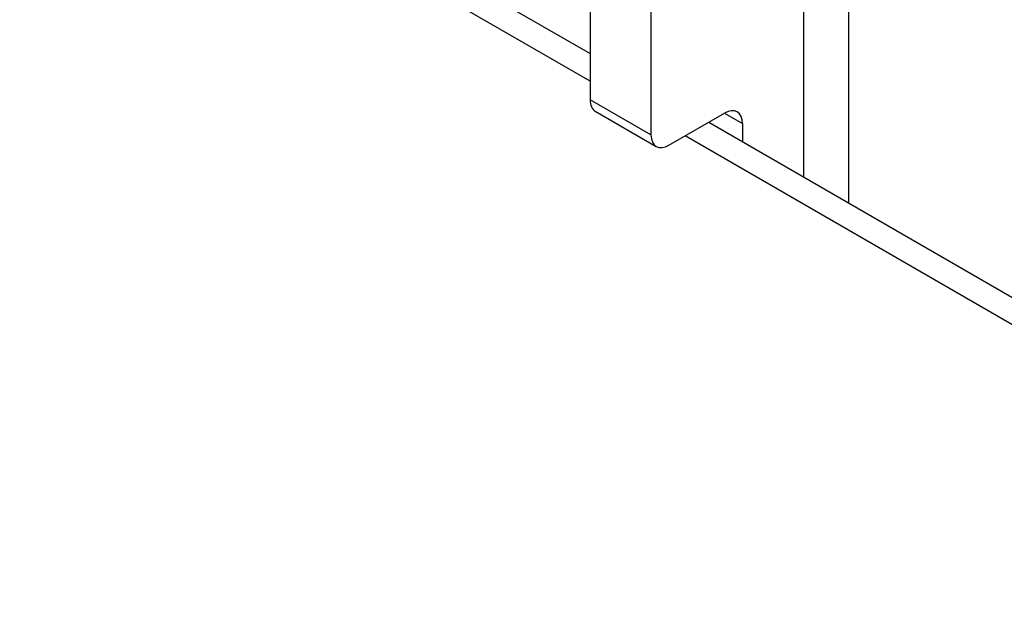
# Model space of a CAD drawing. Header units: inches. Extents: x 275.1 to 323.9, y 105.7 to 152.7.
# Tile 24 of 44: x 281.5 to 282.7, y 150.6 to 151.3. Entities that reach past the tile are written whole.
import ezdxf

# ---------------------------------------------------------------- set-up
doc = ezdxf.new("R2010")
doc.units = ezdxf.units.IN
doc.header["$MEASUREMENT"] = 0
doc.layers.add('Visible Edges(ANSI)', color=7, linetype='Continuous', lineweight=25)
doc.layers.add('Visible Tangent Edges(ANSI)', color=7, linetype='Continuous', lineweight=25)

msp = doc.modelspace()

# ---------------------------------------------------------------- linework, layer by layer
at = {"layer": 'Visible Edges(ANSI)'}
for p, q in [((282.5026, 152.246), (282.5026, 151.0861)), ((282.1879, 151.9778), (282.1879, 151.2119)), ((282.2621, 151.935), (282.2621, 151.1691)), ((281.5228, 151.6518), (282.1879, 151.2679)), ((282.1943, 151.1978), (282.2685, 151.1549)), ((282.284, 151.1564), (282.3515, 151.1954)), ((282.3325, 151.1844), (322.744, 127.8528)), ((282.3735, 151.1828), (282.3735, 151.1607))]:
    msp.add_line(p, q, dxfattribs=at)
for centre, major_axis, end_param in [((282.2098, 151.2246), (-0.0155, -0.0268), 6.283185), ((282.3515, 151.1701), (0.0155, 0.0268), 7.068583), ((282.284, 151.1817), (-0.0155, -0.0268), 7.068583)]:
    msp.add_ellipse(centre, major_axis=major_axis, ratio=0.57735, start_param=5.497787, end_param=end_param, dxfattribs=at)
at = {"layer": 'Visible Tangent Edges(ANSI)'}
for p, q in [((282.4477, 152.1695), (282.4477, 151.1179)), ((282.1879, 151.2344), (281.4938, 151.6351)), ((282.2621, 151.1691), (282.1879, 151.2119)), ((282.3515, 151.1954), (282.3735, 151.1828)), ((322.744, 127.8193), (282.3035, 151.1677))]:
    msp.add_line(p, q, dxfattribs=at)

doc.saveas('drawing.dxf')
